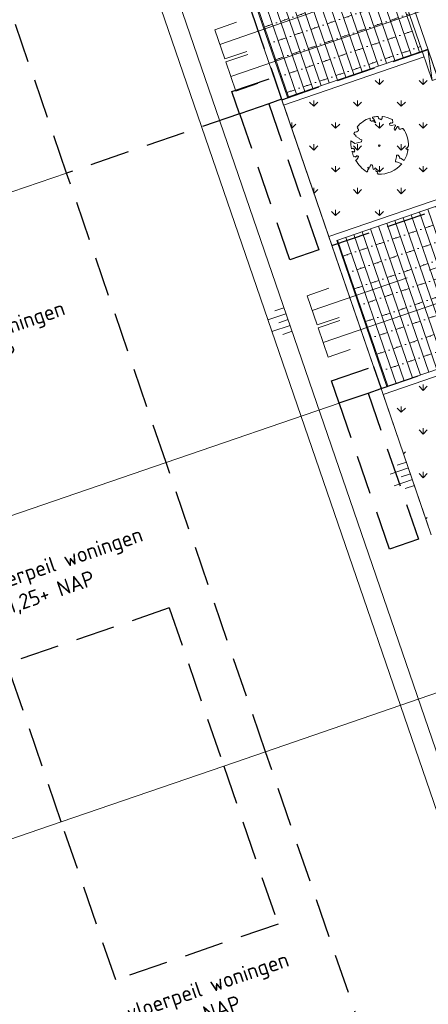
# Model space of a CAD drawing. Header units: metres. Extents: x 264570 to 266133, y 576109 to 577454.
# Tile 69 of 128: x 265426 to 265439, y 576802 to 576834. Entities that reach past the tile are written whole.
import ezdxf

# ---------------------------------------------------------------- set-up
doc = ezdxf.new("R2010")
doc.units = ezdxf.units.M
doc.linetypes.add('B-WE-RI-HWA_HUISAANSLUITING_PVC_125-G', pattern=[10, 3.25, -0.75, 1.25, -0.75, 1.25, -0.75, 1.25, -0.75])
doc.linetypes.add('DASHED', pattern=[19.05, 12.7, -6.35])
for name, color, linetype, lineweight in [('B-WE-GR-BOOM-S', 252, 'Continuous', 15), ('B-WE-GR-GRAS_BERMKRUIDENMENGSEL-A', 252, 'Continuous', 18), ('B-WE-GW-TALUDARCERING_KORT-G', 252, 'Continuous', 15), ('B-WE-GW-TALUDARCERING_LANG-G', 252, 'Continuous', 15), ('B-WE-KG-GRENS_KADASTRAAL-G', 252, 'KG-KADASTRAAL', 18), ('B-WE-OG-TOPOGRAFIE-G', 252, 'Continuous', 15), ('B-WE-RI-DRAINAGE_AFDEKKAP-G', 252, 'Continuous', 18), ('B-WE-RI-DWA_HUISAANSLUITING_PVC_125-G', 252, 'B-WE-RI-DWA_HUISAANSLUITING_PVC_125-G', 18), ('B-WE-RI-HWA_HUISAANSLUITING_PVC_125-G', 252, 'B-WE-RI-HWA_HUISAANSLUITING_PVC_125-G', 18), ('B-WE-VH-KANTOPSLUITING_ELEMENT_VERLOOPBAND_11-22x25_19-22x16-G', 252, 'Continuous', 18), ('B-WE-VH-KANTOPSLUITING_INRITVERLOOPBAND_19-22X16-G', 252, 'B-WE-VH-KANTOPSLUITING_GAZONBAND_[AFMETINGEN1]-G', 18), ('B-WE-VH-KANTOPSLUITING_OPSLUITBAND_10X20-G', 252, 'B-WE-VH-KANTOPSLUITING_TALUDBAND-G', 18), ('B-WE-VH-VERHARDING_STRAATBAKSTEEN_DIKFORMAAT_HALF-A', 252, 'Continuous', 13), ('B-XX-AL-T25', 252, 'Continuous', 9), ('T-WE-GR-TOEKOMSTIG-G', 3, 'DASHED', 25)]:
    doc.layers.add(name, color=color, linetype=linetype, lineweight=lineweight)
doc.styles.add('NLCS-ISO-ANNOTATIVE-T25', font='NLCS-ISO.ttf', dxfattribs={"height": 2.5})
doc.styles.get("Standard").update_dxf_attribs({"font": 'arial.ttf'})
doc.linetypes.add('B-WE-RI-DWA_HUISAANSLUITING_PVC_125-G', pattern='A,5.375,-1.75,["o",Standard,S=1,R=0,X=-0.35,Y=-0.35],-1.75,1.125', length=10)
doc.linetypes.add('B-WE-VH-KANTOPSLUITING_GAZONBAND_[AFMETINGEN1]-G', pattern='A,4,-3,[160,NLCS.shx,S=0.25,R=0,X=0,Y=0],-3', length=10)
doc.linetypes.add('B-WE-VH-KANTOPSLUITING_TALUDBAND-G', pattern='A,5,-2.5,[4,NLCS.shx,S=0.5,R=0,X=0,Y=0],-2.5', length=10)
doc.linetypes.add('KG-KADASTRAAL', pattern='A,5.5,-2,["K",Standard,S=1.8,R=0,X=0,Y=-0.9],-2,5.5,-2,[5,NLCS.shx,S=0.75,R=0,X=0,Y=0],-2', length=19)
pattern_1 = [(90, (214669.0599, 555914.2474), (-0.707106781, 0.707106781), [0.1875, -1.226713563]), (45, (214669.0599, 555914.2474), (-0.707106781, 0.707106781), [0.1875, -0.8125]), (135, (214669.0599, 555914.2474), (-0.707106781, -0.707106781), [0.1875, -0.8125])]
pattern_2 = [(108.95339913, (70382.59797, 116938.92314), (-0.26481925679, -0.09094372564), []), (198.95339913, (70382.2342, 116939.9824), (0.3637749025, -1.0592770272), [0.28, -0.28]), (198.95339913, (70382.1513, 116939.3618), (0.3637749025, -1.0592770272), [0.28, -0.28]), (108.95339913, (70382.2837, 116939.4073), (-0.5296385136, -0.1818874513), [0, -0.56, 0, 0, 0]), (108.95339913, (70382.01886, 116939.31636), (-0.5296385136, -0.1818874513), [0, -0.56, 0, 0, 0])]

# ---------------------------------------------------------------- blocks, each defined once
blk = doc.blocks.new('BOOM-S')
blk.add_lwpolyline([(0.4, 4.34), (0.41, 4.35), (0.41, 4.36), (0.42, 4.37), (0.43, 4.38), (0.44, 4.38), (0.44, 4.39), (0.45, 4.4), (0.46, 4.41), (0.46, 4.42), (0.47, 4.43), (0.47, 4.44), (0.48, 4.46), (0.48, 4.48), (0.47, 4.5), (0.47, 4.53), (0.44, 4.64, -0.52938), (0.49, 4.7, -0.087139), (2.05, 4.26, -0.372341), (2.11, 4.12), (2.17, 3.8), (2.01, 3.64), (1.84, 3.67), (1.63, 3.52), (1.71, 3.32), (1.92, 3.25), (2.5, 3.38), (2.64, 3.31), (2.63, 3.18), (2.5, 3.1), (2.38, 2.71), (2.53, 2.46), (2.92, 3.09, -0.504641), (3.14, 2.89, 0.331948), (3.27, 2.69, 0.282008), (3.68, 2.77), (3.65, 2.75, -0.512156), (3.84, 2.75, -0.16076), (4.7, -0.05), (4.59, -0.16), (4.59, -0.27), (4.48, -0.29), (4.5, -0.4), (4.33, -0.35), (4.28, -0.48), (4.48, -0.61), (4.55, -0.66), (4.66, -0.55, -0.106371), (4, -2.41), (3.42, -2.03), (3.31, -2.1), (3.24, -1.79), (3.03, -1.54), (2.79, -1.55), (2.79, -1.83), (2.61, -2.47), (2.64, -2.59), (2.77, -2.61), (3.62, -2.93, -0.236298), (-0.21, -4.62, 0.159625), (-0.32, -4.4, 0.350802), (-0.29, -4.17, -0.504641), (-0.55, -4.05), (-0.49, -3.84), (-0.6, -3.65), (-0.74, -3.67), (-0.76, -3.82), (-0.87, -3.88), (-1, -3.79), (-1.11, -3.2), (-1.19, -3.12), (-1.4, -3.13), (-1.46, -3.38), (-1.55, -3.41), (-1.63, -3.62), (-1.85, -3.5, 0.733583), (-1.77, -3.66, -0.861625), (-1.72, -3.81, 0.279978), (-1.88, -4.05), (-1.88, -4.06, -0.827056), (-2.04, -4.23, -0.116774), (-3.83, -2.36), (-3.79, -2.35), (-3.76, -2.34), (-3.74, -2.33), (-3.72, -2.32), (-3.71, -2.31), (-3.7, -2.3), (-3.69, -2.29), (-3.47, -2.01), (-3.47, -2), (-3.47, -1.99), (-3.46, -1.99), (-3.46, -1.98), (-3.46, -1.97), (-3.45, -1.96), (-3.45, -1.95), (-3.44, -1.94), (-3.44, -1.92), (-3.43, -1.91), (-3.42, -1.9), (-3.42, -1.88), (-3.41, -1.87), (-3.4, -1.85), (-3.39, -1.84), (-3.39, -1.82), (-3.38, -1.81), (-3.38, -1.79), (-3.38, -1.78), (-3.38, -1.77), (-3.38, -1.76), (-3.38, -1.75), (-3.38, -1.74), (-3.39, -1.73), (-3.4, -1.73), (-3.4, -1.72), (-3.41, -1.72), (-3.42, -1.72), (-3.43, -1.72), (-3.44, -1.72), (-3.45, -1.72), (-3.46, -1.71), (-3.47, -1.71), (-3.48, -1.71), (-3.49, -1.7), (-3.5, -1.69), (-3.52, -1.68), (-3.53, -1.67), (-3.54, -1.67), (-3.55, -1.66), (-3.56, -1.65), (-3.58, -1.64), (-3.59, -1.62), (-3.6, -1.61), (-3.83, -1.87), (-3.84, -1.86), (-3.85, -1.84), (-3.86, -1.83), (-3.87, -1.81), (-3.88, -1.8), (-3.89, -1.79), (-3.91, -1.78), (-3.94, -1.77), (-3.98, -1.78), (-4.04, -1.79), (-4.11, -1.81, -0.040997), (-4.42, -0.95), (-4.26, -0.97), (-4.11, -1.07), (-4.04, -1), (-3.95, -0.85), (-4.03, -0.72), (-3.99, -0.52), (-4.17, -0.51), (-4.29, -0.39), (-4.51, -0.53, -0.05814), (-4.6, 0.76), (-4.47, 0.74), (-3.96, 0.34), (-3.74, 0.41), (-2.88, 0.64), (-2.81, 0.92), (-3.14, 1.05), (-3.19, 1.16), (-3.8, 1.46), (-3.81, 1.63), (-4.02, 1.8), (-4.1, 1.97), (-3.96, 2.19), (-3.65, 2.24), (-3.36, 2.43), (-3.36, 2.62), (-3.54, 2.83), (-3.49, 2.92), (-3.56, 3.05, -0.13428), (-1.53, 4.46, -0.541727), (-1.47, 4.41), (-1.48, 4.28), (-1.48, 4.21), (-1.47, 4.16), (-1.46, 4.12), (-1.44, 4.09), (-1.42, 4.07), (-1.39, 4.05), (-1.37, 4.03), (-1.35, 4.02), (-1.33, 4), (-1.32, 3.99), (-1.3, 3.97), (-1.29, 3.96), (-1.27, 3.95), (-1.26, 3.94), (-1.24, 3.94), (-1.23, 3.94), (-1.21, 3.94), (-1.19, 3.95), (-1.17, 3.96), (-1.15, 3.97), (-1.14, 3.98), (-1.12, 3.99), (-1.1, 4), (-1.08, 4), (-1.06, 4.01), (-1.04, 4.01), (-1.02, 4.01), (-1, 4.02), (-0.98, 4.02), (-0.97, 4.02), (-0.95, 4.03), (-0.94, 4.04), (-0.92, 4.05), (-0.91, 4.06), (-0.9, 4.08), (-0.89, 3.99), (-0.87, 3.96), (-0.77, 3.8), (-0.56, 3.68), (-0.85, 4.16), (-0.85, 4.17), (-0.85, 4.18), (-0.84, 4.2), (-0.84, 4.21), (-0.85, 4.23), (-0.85, 4.24), (-0.86, 4.25), (-0.88, 4.27), (-0.9, 4.28), (-0.92, 4.3), (-0.94, 4.32), (-0.97, 4.35), (-1, 4.38), (-1.03, 4.42), (-1.11, 4.52, -0.543104), (-1.08, 4.59, -0.046766), (-0.22, 4.72, -0.385168), (-0.17, 4.68), (-0.14, 4.5), (-0.13, 4.45), (-0.11, 4.41), (-0.1, 4.38), (-0.08, 4.37), (-0.06, 4.36), (-0.04, 4.36), (-0.03, 4.36), (-0.01, 4.36), (0.01, 4.35), (0.02, 4.35), (0.04, 4.34), (0.06, 4.34), (0.07, 4.33), (0.09, 4.32), (0.1, 4.32), (0.11, 4.31), (0.13, 4.3), (0.14, 4.3), (0.15, 4.29), (0.17, 4.28), (0.18, 4.28), (0.19, 4.27), (0.19, 4.26), (0.2, 4.25), (0.21, 4.24), (0.21, 4.23), (0.22, 4.23), (0.22, 4.22), (0.23, 4.21), (0.23, 4.21), (0.24, 4.2), (0.25, 4.2), (0.26, 4.2), (0.27, 4.21), (0.28, 4.21), (0.29, 4.22), (0.3, 4.22), (0.31, 4.23), (0.32, 4.24), (0.33, 4.26), (0.34, 4.27), (0.35, 4.28), (0.36, 4.3), (0.37, 4.31), (0.38, 4.32), (0.39, 4.33)], format="xyb", close=True)
blk.add_circle((0, 0), 0.138)
blk = doc.blocks.new('*U37')
for p, q in [((0.5, 0), (0, 0.1)), ((0, 0), (0, 0.1)), ((0, 0.1), (0.5, 0.1)), ((0.5, 0), (0, 0)), ((0.5, 0.1), (0.5, 0))]:
    blk.add_line(p, q)

msp = doc.modelspace()

# ---------------------------------------------------------------- hatches: boundary and pattern name
at = {"layer": 'B-WE-GR-GRAS_BERMKRUIDENMENGSEL-A'}
h = msp.add_hatch(dxfattribs=at)
h.set_pattern_fill('AGR-KRUIDEN', color=256, scale=0.5, pattern_type=2)
h.set_pattern_definition(pattern_1)
h.paths.add_polyline_path([(265434.817, 576831.212), (265439.357, 576832.771), (265440.819, 576828.515), (265436.279, 576826.956)])
h = msp.add_hatch(dxfattribs=at)
h.set_pattern_fill('AGR-KRUIDEN', color=256, scale=0.5, pattern_type=2)
h.set_pattern_definition(pattern_1)
h.paths.add_polyline_path([(265438.033, 576821.849), (265442.573, 576823.408), (265444.034, 576819.152), (265439.495, 576817.593)])
at = {"layer": 'B-WE-VH-VERHARDING_STRAATBAKSTEEN_DIKFORMAAT_HALF-A'}
h = msp.add_hatch(dxfattribs=at)
h.set_pattern_fill('AVH-SBS_DIKFORMAAT_HALFST', color=256, scale=28, angle=89.931, pattern_type=2)
h.set_pattern_definition(pattern_2)
h.paths.add_polyline_path([(265439.292, 576832.96), (265437.668, 576837.689), (265433.318, 576836.195), (265434.942, 576831.466)])
h = msp.add_hatch(dxfattribs=at)
h.set_pattern_fill('AVH-SBS_DIKFORMAAT_HALFST', color=256, scale=28, angle=89.931, pattern_type=2)
h.set_pattern_definition(pattern_2)
h.paths.add_polyline_path([(265442.508, 576823.597), (265440.884, 576828.326), (265436.533, 576826.832), (265438.157, 576822.103)])

# ---------------------------------------------------------------- linework, layer by layer
at = {"layer": 'B-WE-GW-TALUDARCERING_KORT-G', "flags": 128}
for points in [[(265434.829, 576824.65), (265434.536, 576824.55)], [(265434.959, 576824.272), (265434.666, 576824.171)], [(265435.089, 576823.894), (265434.796, 576823.793)], [(265438.785, 576819.659), (265438.492, 576819.559)], [(265438.915, 576819.281), (265438.622, 576819.18)], [(265439.045, 576818.903), (265438.751, 576818.802)]]:
    msp.add_lwpolyline(points, dxfattribs=at)
at = {"layer": 'B-WE-GW-TALUDARCERING_LANG-G', "flags": 128}
for points in [[(265434.894, 576824.461), (265434.308, 576824.26)], [(265435.024, 576824.083), (265434.438, 576823.882)], [(265438.85, 576819.47), (265438.263, 576819.269)], [(265438.98, 576819.092), (265438.393, 576818.891)]]:
    msp.add_lwpolyline(points, dxfattribs=at)
at = {"layer": 'B-WE-KG-GRENS_KADASTRAAL-G', "ltscale": 0.5}
for p, q in [((265434.757, 576831.388), (265436.378, 576826.668)), ((265427.801, 576829.014), (265418.192, 576825.714)), ((265436.378, 576826.668), (265437.722, 576822.753)), ((265437.968, 576822.038), (265439.593, 576817.305)), ((265431.017, 576819.651), (265436.609, 576821.571)), ((265421.407, 576816.351), (265431.017, 576819.651)), ((265439.829, 576812.209), (265434.232, 576810.287)), ((265434.232, 576810.287), (265432.88, 576809.823)), ((265432.88, 576809.823), (265427.63, 576808.02)), ((265427.63, 576808.02), (265424.623, 576806.987))]:
    msp.add_line(p, q, dxfattribs=at)
at = {"layer": 'B-WE-OG-TOPOGRAFIE-G', "flags": 128}
msp.add_lwpolyline([(265411.256, 576915.214), (265471.2, 576740.662, -0.436542), (265462.88, 576725.153), (265462.121, 576724.956)], format="xyb", dxfattribs=at)
for points in [[(265453.617, 576779.98), (265451.051, 576787.452), (265447.158, 576798.787), (265443.488, 576797.527), (265420.823, 576863.525), (265424.513, 576864.727), (265420.849, 576875.396), (265419.904, 576875.071), (265417.18, 576874.136)], [(265422.034, 576861.909), (265443.471, 576799.488), (265448.313, 576801.151), (265453.185, 576786.964), (265448.929, 576785.502), (265467.579, 576731.195), (265442.962, 576724.797)], [(265436.279, 576826.956), (265434.83, 576831.176)], [(265439.495, 576817.593), (265438.033, 576821.849)]]:
    msp.add_lwpolyline(points, dxfattribs=at)
at = {"layer": 'B-WE-OG-TOPOGRAFIE-G'}
for points in [[(265437.668, 576837.689), (265433.318, 576836.195), (265434.942, 576831.466), (265439.292, 576832.96)], [(265440.884, 576828.326), (265436.533, 576826.832), (265438.157, 576822.103), (265442.508, 576823.597)]]:
    msp.add_lwpolyline(points, dxfattribs=at)
at = {"layer": 'B-WE-RI-DRAINAGE_AFDEKKAP-G', "flags": 128}
for points in [[(265433.299, 576833.896), (265432.589, 576833.653), (265432.914, 576832.707), (265433.623, 576832.951)], [(265433.656, 576832.856), (265432.947, 576832.612), (265433.271, 576831.666), (265433.981, 576831.91)], [(265436.283, 576825.287), (265435.574, 576825.043), (265435.898, 576824.097), (265436.608, 576824.341)], [(265436.639, 576824.246), (265435.93, 576824.002), (265436.255, 576823.057), (265436.964, 576823.3)]]:
    msp.add_lwpolyline(points, dxfattribs=at)
at = {"layer": 'B-WE-RI-DWA_HUISAANSLUITING_PVC_125-G', "flags": 128}
for points in [[(265433.109, 576832.139), (265442.744, 576835.458)], [(265436.092, 576823.53), (265445.707, 576826.829)]]:
    msp.add_lwpolyline(points, dxfattribs=at)
at = {"layer": 'B-WE-RI-HWA_HUISAANSLUITING_PVC_125-G', "flags": 128}
for points in [[(265432.752, 576833.18), (265440.257, 576835.77)], [(265435.736, 576824.57), (265443.22, 576827.142)]]:
    msp.add_lwpolyline(points, dxfattribs=at)
at = {"layer": 'B-WE-VH-KANTOPSLUITING_INRITVERLOOPBAND_19-22X16-G', "flags": 128}
msp.add_lwpolyline([(265439.292, 576832.96), (265437.668, 576837.689)], dxfattribs=at)
at = {"layer": 'B-WE-VH-KANTOPSLUITING_OPSLUITBAND_10X20-G', "flags": 128}
for points in [[(265437.603, 576837.878), (265433.064, 576836.319), (265434.817, 576831.212), (265439.357, 576832.771)], [(265440.819, 576828.515), (265436.279, 576826.956), (265438.033, 576821.849), (265442.573, 576823.408)]]:
    msp.add_lwpolyline(points, dxfattribs=at)
at = {"layer": 'T-WE-GR-TOEKOMSTIG-G', "ltscale": 0.1}
for p, q in [((265427.801, 576829.014), (265424.586, 576838.377)), ((265433.162, 576836.032), (265434.507, 576832.116)), ((265434.757, 576831.388), (265439.486, 576833.012)), ((265433.148, 576831.649), (265434.507, 576832.116)), ((265434.507, 576832.116), (265434.753, 576831.401)), ((265433.393, 576830.934), (265433.148, 576831.649)), ((265434.753, 576831.401), (265434.336, 576831.258)), ((265434.753, 576831.401), (265434.757, 576831.388)), ((265434.336, 576831.258), (265433.398, 576830.936)), ((265434.336, 576831.258), (265435.961, 576826.525)), ((265433.393, 576830.934), (265427.801, 576829.014)), ((265433.398, 576830.936), (265433.393, 576830.934)), ((265435.023, 576826.203), (265433.398, 576830.936)), ((265431.017, 576819.651), (265427.801, 576829.014)), ((265436.378, 576826.668), (265441.107, 576828.292)), ((265435.961, 576826.525), (265435.023, 576826.203)), ((265437.968, 576822.038), (265442.697, 576823.662)), ((265436.363, 576822.286), (265437.722, 576822.753)), ((265437.722, 576822.753), (265437.968, 576822.038)), ((265436.609, 576821.571), (265436.363, 576822.286)), ((265436.614, 576821.573), (265437.551, 576821.895)), ((265437.551, 576821.895), (265437.968, 576822.038)), ((265437.551, 576821.895), (265439.177, 576817.162)), ((265436.609, 576821.571), (265436.614, 576821.573)), ((265438.239, 576816.84), (265436.614, 576821.573)), ((265434.232, 576810.287), (265431.017, 576819.651)), ((265439.177, 576817.162), (265438.239, 576816.84)), ((265431.122, 576814.94), (265425.873, 576813.138)), ((265431.122, 576814.94), (265432.88, 576809.823)), ((265427.63, 576808.02), (265425.873, 576813.138)), ((265437.529, 576800.688), (265434.232, 576810.287)), ((265432.88, 576809.823), (265434.637, 576804.705)), ((265429.388, 576802.903), (265427.63, 576808.02)), ((265434.637, 576804.705), (265429.388, 576802.903))]:
    msp.add_line(p, q, dxfattribs=at)

# ---------------------------------------------------------------- block references
at = {"layer": 'B-WE-GR-BOOM-S', "xscale": 0.2, "yscale": 0.2, "zscale": 0.2, "rotation": 359.930953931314}
msp.add_blockref('BOOM-S', (265437.911, 576829.901), dxfattribs=at)
at = {"layer": 'B-WE-VH-KANTOPSLUITING_ELEMENT_VERLOOPBAND_11-22x25_19-22x16-G', "xscale": 1.999999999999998, "yscale": 1.999999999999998, "zscale": 1.999999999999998, "rotation": 108.953399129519}
msp.add_blockref('*U37', (265439.806, 576832.079), dxfattribs=at)

# ---------------------------------------------------------------- next in the draw order: texts
at = {"layer": 'B-XX-AL-T25', "char_height": 0.5, "attachment_point": 1, "rotation": 18.9534, "style": 'NLCS-ISO-ANNOTATIVE-T25', "bg_fill": 3, "box_fill_scale": 1.15, "bg_fill_color": 256, "bg_fill_transparency": 0}
for insert in [(265422.444, 576823.126), (265424.959, 576815.804), (265429.683, 576802.048)]:
    msp.add_mtext_dynamic_manual_height_columns('\\pxt6;vloerpeil woningen\\P\\pt11;= 1,25+ NAP', width=5.85002, gutter_width=9, heights=[0], dxfattribs=dict(at, insert=insert))

doc.saveas('drawing.dxf')
